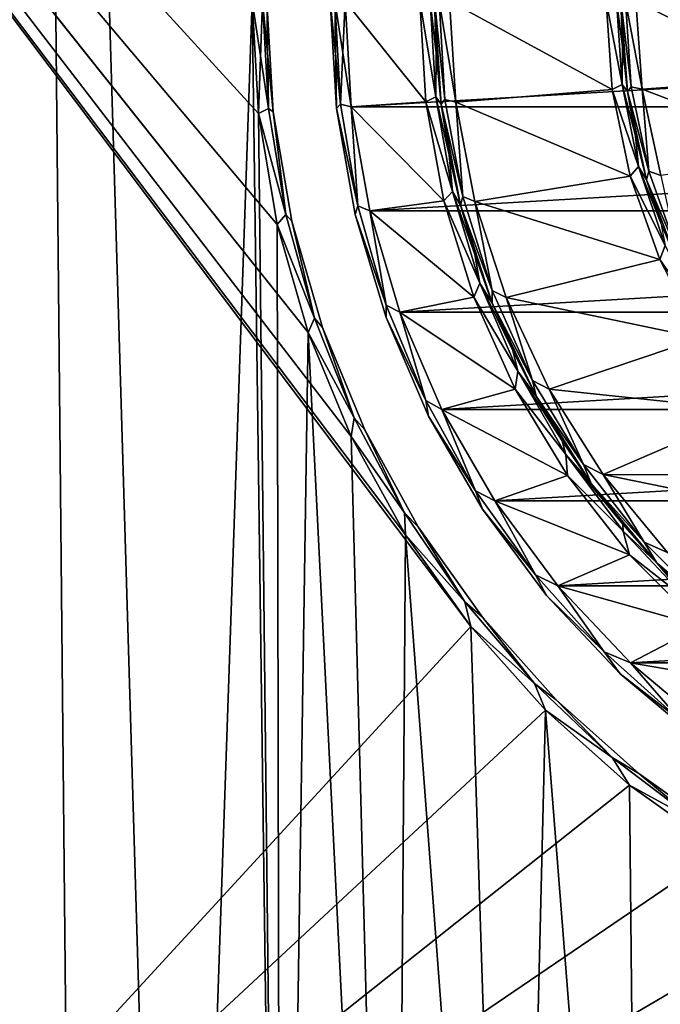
# Model space of a CAD drawing. Header units: millimetres. Extents: x -65 to 65, y -68 to 87.
# Tile 166 of 196: x -16.57 to -7.97, y 35.55 to 48.75. Entities that reach past the tile are written whole.
import ezdxf

# ---------------------------------------------------------------- set-up
doc = ezdxf.new("R2010")
doc.units = ezdxf.units.MM
doc.header["$LTSCALE"] = 65.185185
for name, color, linetype in [('1', 7, 'CONTINUOUS'), ('10', 7, 'CONTINUOUS'), ('12', 7, 'CONTINUOUS'), ('27', 7, 'CONTINUOUS'), ('29', 7, 'CONTINUOUS'), ('3', 7, 'CONTINUOUS'), ('30', 7, 'CONTINUOUS'), ('33', 7, 'CONTINUOUS'), ('35', 7, 'CONTINUOUS'), ('37', 7, 'CONTINUOUS'), ('5', 7, 'CONTINUOUS'), ('539', 7, 'CONTINUOUS'), ('544', 7, 'CONTINUOUS'), ('549', 7, 'CONTINUOUS'), ('561', 7, 'CONTINUOUS'), ('563', 7, 'CONTINUOUS'), ('7', 7, 'CONTINUOUS'), ('9', 7, 'CONTINUOUS')]:
    doc.layers.add(name, color=color, linetype=linetype)

msp = doc.modelspace()

# ---------------------------------------------------------------- linework, layer by layer
at = {"layer": '1', "linetype": 'CONTINUOUS'}
for points in [[(-12.118, 47.585, 75.5), (-12.2, 49, 75.5), (-11.118, 47.651, 75.5), (-12.118, 47.585, 75.5)], [(-11.118, 47.651, 75.5), (-12.2, 49, 75.5), (-11.2, 49, 75.5), (-11.118, 47.651, 75.5)], [(-10.875, 46.321, 75.5), (-12.118, 47.585, 75.5), (-11.118, 47.651, 75.5), (-10.875, 46.321, 75.5)], [(-11.871, 46.188, 75.5), (-12.118, 47.585, 75.5), (-10.875, 46.321, 75.5), (-11.871, 46.188, 75.5)], [(-10.473, 45.03, 75.5), (-11.871, 46.188, 75.5), (-10.875, 46.321, 75.5), (-10.473, 45.03, 75.5)], [(-11.465, 44.829, 75.5), (-11.871, 46.188, 75.5), (-10.473, 45.03, 75.5), (-11.465, 44.829, 75.5)], [(-9.918, 43.797, 75.5), (-11.465, 44.829, 75.5), (-10.473, 45.03, 75.5), (-9.918, 43.797, 75.5)], [(-10.903, 43.526, 75.5), (-11.465, 44.829, 75.5), (-9.918, 43.797, 75.5), (-10.903, 43.526, 75.5)], [(-9.218, 42.639, 75.5), (-10.903, 43.526, 75.5), (-9.918, 43.797, 75.5), (-9.218, 42.639, 75.5)], [(-10.194, 42.298, 75.5), (-10.903, 43.526, 75.5), (-9.218, 42.639, 75.5), (-10.194, 42.298, 75.5)], [(-8.384, 41.574, 75.5), (-10.194, 42.298, 75.5), (-9.218, 42.639, 75.5), (-8.384, 41.574, 75.5)], [(-9.347, 41.159, 75.5), (-10.194, 42.298, 75.5), (-8.384, 41.574, 75.5), (-9.347, 41.159, 75.5)], [(-7.427, 40.617, 75.5), (-9.347, 41.159, 75.5), (-8.384, 41.574, 75.5), (-7.427, 40.617, 75.5)], [(-8.373, 40.127, 75.5), (-9.347, 41.159, 75.5), (-7.427, 40.617, 75.5), (-8.373, 40.127, 75.5)], [(-6.362, 39.783, 75.5), (-8.373, 40.127, 75.5), (-7.427, 40.617, 75.5), (-6.362, 39.783, 75.5)], [(-7.286, 39.214, 75.5), (-8.373, 40.127, 75.5), (-6.362, 39.783, 75.5), (-7.286, 39.214, 75.5)]]:
    msp.add_3dface(points, dxfattribs=at)
at = {"layer": '10', "linetype": 'CONTINUOUS'}
for points in [[(-8.5, 49, 86.8), (-8.5, 49, 77.2), (-8.413, 47.79, 77.2), (-8.5, 49, 86.8)], [(-8.5, 49, 86.8), (-8.413, 47.79, 77.2), (-8.478, 48.394, 86.8), (-8.5, 49, 86.8)], [(-8.478, 48.394, 86.8), (-8.413, 47.79, 77.2), (-8.413, 47.79, 86.8), (-8.478, 48.394, 86.8)], [(-8.413, 47.79, 77.2), (-8.156, 46.605, 77.2), (-8.413, 47.79, 86.8), (-8.413, 47.79, 77.2)], [(-8.413, 47.79, 86.8), (-8.156, 46.605, 77.2), (-8.306, 47.193, 86.8), (-8.413, 47.79, 86.8)], [(-8.306, 47.193, 86.8), (-8.156, 46.605, 77.2), (-8.156, 46.605, 86.8), (-8.306, 47.193, 86.8)], [(-8.156, 46.605, 77.2), (-7.732, 45.469, 77.2), (-8.156, 46.605, 86.8), (-8.156, 46.605, 77.2)], [(-8.156, 46.605, 86.8), (-7.732, 45.469, 77.2), (-7.964, 46.03, 86.8), (-8.156, 46.605, 86.8)]]:
    msp.add_3dface(points, dxfattribs=at)
at = {"layer": '12', "linetype": 'CONTINUOUS'}
for points in [[(-12.4, 49, 88.3), (-12.4, 49, 75.7), (-12.316, 47.56, 75.7), (-12.4, 49, 88.3)], [(-12.4, 49, 88.3), (-12.316, 47.56, 75.7), (-12.316, 47.56, 88.3), (-12.4, 49, 88.3)], [(-12.316, 47.56, 75.7), (-12.066, 46.14, 75.7), (-12.316, 47.56, 88.3), (-12.316, 47.56, 75.7)], [(-12.316, 47.56, 88.3), (-12.066, 46.14, 75.7), (-12.066, 46.14, 88.3), (-12.316, 47.56, 88.3)], [(-12.066, 46.14, 75.7), (-11.652, 44.759, 75.7), (-12.066, 46.14, 88.3), (-12.066, 46.14, 75.7)], [(-12.066, 46.14, 88.3), (-11.652, 44.759, 75.7), (-11.652, 44.759, 88.3), (-12.066, 46.14, 88.3)], [(-11.652, 44.759, 75.7), (-11.081, 43.435, 75.7), (-11.652, 44.759, 88.3), (-11.652, 44.759, 75.7)], [(-11.652, 44.759, 88.3), (-11.081, 43.435, 75.7), (-11.081, 43.435, 88.3), (-11.652, 44.759, 88.3)], [(-11.081, 43.435, 75.7), (-10.36, 42.186, 75.7), (-11.081, 43.435, 88.3), (-11.081, 43.435, 75.7)], [(-11.081, 43.435, 88.3), (-10.36, 42.186, 75.7), (-10.36, 42.186, 88.3), (-11.081, 43.435, 88.3)], [(-10.36, 42.186, 75.7), (-9.499, 41.029, 75.7), (-10.36, 42.186, 88.3), (-10.36, 42.186, 75.7)], [(-10.36, 42.186, 88.3), (-9.499, 41.029, 75.7), (-9.499, 41.029, 88.3), (-10.36, 42.186, 88.3)], [(-9.499, 41.029, 75.7), (-8.509, 39.981, 75.7), (-9.499, 41.029, 88.3), (-9.499, 41.029, 75.7)], [(-9.499, 41.029, 88.3), (-8.509, 39.981, 75.7), (-8.509, 39.981, 88.3), (-9.499, 41.029, 88.3)], [(-8.509, 39.981, 75.7), (-7.405, 39.054, 75.7), (-8.509, 39.981, 88.3), (-8.509, 39.981, 75.7)], [(-8.509, 39.981, 88.3), (-7.405, 39.054, 75.7), (-7.405, 39.054, 88.3), (-8.509, 39.981, 88.3)]]:
    msp.add_3dface(points, dxfattribs=at)
at = {"layer": '27', "linetype": 'CONTINUOUS'}
for points in [[(-12.316, 47.56, 75.7), (-12.4, 49, 75.7), (-12.264, 47.618, 75.559), (-12.316, 47.56, 75.7)], [(-12.4, 49, 75.7), (-12.341, 49, 75.559), (-12.264, 47.618, 75.559), (-12.4, 49, 75.7)], [(-12.2, 49, 75.5), (-12.118, 47.585, 75.5), (-12.341, 49, 75.559), (-12.2, 49, 75.5)], [(-12.341, 49, 75.559), (-12.118, 47.585, 75.5), (-12.264, 47.618, 75.559), (-12.341, 49, 75.559)], [(-12.316, 47.56, 75.7), (-12.264, 47.618, 75.559), (-12.032, 46.254, 75.559), (-12.316, 47.56, 75.7)], [(-12.066, 46.14, 75.7), (-12.316, 47.56, 75.7), (-12.032, 46.254, 75.559), (-12.066, 46.14, 75.7)], [(-12.264, 47.618, 75.559), (-12.118, 47.585, 75.5), (-12.032, 46.254, 75.559), (-12.264, 47.618, 75.559)], [(-12.118, 47.585, 75.5), (-11.871, 46.188, 75.5), (-12.032, 46.254, 75.559), (-12.118, 47.585, 75.5)], [(-12.066, 46.14, 75.7), (-12.032, 46.254, 75.559), (-11.649, 44.924, 75.559), (-12.066, 46.14, 75.7)], [(-12.032, 46.254, 75.559), (-11.871, 46.188, 75.5), (-11.649, 44.924, 75.559), (-12.032, 46.254, 75.559)], [(-11.652, 44.759, 75.7), (-12.066, 46.14, 75.7), (-11.649, 44.924, 75.559), (-11.652, 44.759, 75.7)], [(-11.871, 46.188, 75.5), (-11.465, 44.829, 75.5), (-11.649, 44.924, 75.559), (-11.871, 46.188, 75.5)], [(-11.652, 44.759, 75.7), (-11.649, 44.924, 75.559), (-11.119, 43.645, 75.559), (-11.652, 44.759, 75.7)], [(-11.649, 44.924, 75.559), (-11.465, 44.829, 75.5), (-11.119, 43.645, 75.559), (-11.649, 44.924, 75.559)], [(-11.465, 44.829, 75.5), (-10.903, 43.526, 75.5), (-11.119, 43.645, 75.559), (-11.465, 44.829, 75.5)], [(-11.081, 43.435, 75.7), (-11.652, 44.759, 75.7), (-11.119, 43.645, 75.559), (-11.081, 43.435, 75.7)], [(-11.119, 43.645, 75.559), (-10.903, 43.526, 75.5), (-10.45, 42.434, 75.559), (-11.119, 43.645, 75.559)], [(-11.081, 43.435, 75.7), (-11.119, 43.645, 75.559), (-10.45, 42.434, 75.559), (-11.081, 43.435, 75.7)], [(-10.903, 43.526, 75.5), (-10.194, 42.298, 75.5), (-10.45, 42.434, 75.559), (-10.903, 43.526, 75.5)], [(-10.36, 42.186, 75.7), (-11.081, 43.435, 75.7), (-10.45, 42.434, 75.559), (-10.36, 42.186, 75.7)], [(-10.45, 42.434, 75.559), (-10.194, 42.298, 75.5), (-9.649, 41.305, 75.559), (-10.45, 42.434, 75.559)], [(-10.36, 42.186, 75.7), (-10.45, 42.434, 75.559), (-9.649, 41.305, 75.559), (-10.36, 42.186, 75.7)], [(-10.194, 42.298, 75.5), (-9.347, 41.159, 75.5), (-9.649, 41.305, 75.559), (-10.194, 42.298, 75.5)], [(-9.499, 41.029, 75.7), (-10.36, 42.186, 75.7), (-9.649, 41.305, 75.559), (-9.499, 41.029, 75.7)], [(-9.649, 41.305, 75.559), (-9.347, 41.159, 75.5), (-8.727, 40.273, 75.559), (-9.649, 41.305, 75.559)], [(-9.499, 41.029, 75.7), (-9.649, 41.305, 75.559), (-8.727, 40.273, 75.559), (-9.499, 41.029, 75.7)], [(-9.347, 41.159, 75.5), (-8.373, 40.127, 75.5), (-8.727, 40.273, 75.559), (-9.347, 41.159, 75.5)], [(-8.509, 39.981, 75.7), (-9.499, 41.029, 75.7), (-8.727, 40.273, 75.559), (-8.509, 39.981, 75.7)], [(-8.727, 40.273, 75.559), (-8.373, 40.127, 75.5), (-7.695, 39.351, 75.559), (-8.727, 40.273, 75.559)], [(-8.509, 39.981, 75.7), (-8.727, 40.273, 75.559), (-7.695, 39.351, 75.559), (-8.509, 39.981, 75.7)], [(-8.373, 40.127, 75.5), (-7.286, 39.214, 75.5), (-7.695, 39.351, 75.559), (-8.373, 40.127, 75.5)], [(-7.405, 39.054, 75.7), (-8.509, 39.981, 75.7), (-7.695, 39.351, 75.559), (-7.405, 39.054, 75.7)]]:
    msp.add_3dface(points, dxfattribs=at)
at = {"layer": '29', "linetype": 'CONTINUOUS'}
for points in [[(-11.118, 47.651, 75.5), (-11.2, 49, 75.5), (-10.984, 47.716, 75.559), (-11.118, 47.651, 75.5)], [(-11.2, 49, 75.5), (-11.059, 49, 75.559), (-10.984, 47.716, 75.559), (-11.2, 49, 75.5)], [(-11, 49, 75.7), (-10.978, 48.309, 75.7), (-11.059, 49, 75.559), (-11, 49, 75.7)], [(-11.059, 49, 75.559), (-10.978, 48.309, 75.7), (-10.984, 47.716, 75.559), (-11.059, 49, 75.559)], [(-10.978, 48.309, 75.7), (-10.913, 47.621, 75.7), (-10.984, 47.716, 75.559), (-10.978, 48.309, 75.7)], [(-11.118, 47.651, 75.5), (-10.984, 47.716, 75.559), (-10.76, 46.45, 75.559), (-11.118, 47.651, 75.5)], [(-10.913, 47.621, 75.7), (-10.805, 46.939, 75.7), (-10.984, 47.716, 75.559), (-10.913, 47.621, 75.7)], [(-10.984, 47.716, 75.559), (-10.805, 46.939, 75.7), (-10.76, 46.45, 75.559), (-10.984, 47.716, 75.559)], [(-10.875, 46.321, 75.5), (-11.118, 47.651, 75.5), (-10.76, 46.45, 75.559), (-10.875, 46.321, 75.5)], [(-10.805, 46.939, 75.7), (-10.654, 46.264, 75.7), (-10.76, 46.45, 75.559), (-10.805, 46.939, 75.7)], [(-10.875, 46.321, 75.5), (-10.76, 46.45, 75.559), (-10.392, 45.218, 75.559), (-10.875, 46.321, 75.5)], [(-10.654, 46.264, 75.7), (-10.462, 45.601, 75.7), (-10.76, 46.45, 75.559), (-10.654, 46.264, 75.7)], [(-10.76, 46.45, 75.559), (-10.462, 45.601, 75.7), (-10.392, 45.218, 75.559), (-10.76, 46.45, 75.559)], [(-10.473, 45.03, 75.5), (-10.875, 46.321, 75.5), (-10.392, 45.218, 75.559), (-10.473, 45.03, 75.5)], [(-10.462, 45.601, 75.7), (-10.228, 44.951, 75.7), (-10.392, 45.218, 75.559), (-10.462, 45.601, 75.7)], [(-10.473, 45.03, 75.5), (-10.392, 45.218, 75.559), (-9.882, 44.037, 75.559), (-10.473, 45.03, 75.5)], [(-10.228, 44.951, 75.7), (-9.953, 44.316, 75.7), (-10.392, 45.218, 75.559), (-10.228, 44.951, 75.7)], [(-10.392, 45.218, 75.559), (-9.953, 44.316, 75.7), (-9.882, 44.037, 75.559), (-10.392, 45.218, 75.559)], [(-9.918, 43.797, 75.5), (-10.473, 45.03, 75.5), (-9.882, 44.037, 75.559), (-9.918, 43.797, 75.5)], [(-9.953, 44.316, 75.7), (-9.639, 43.701, 75.7), (-9.882, 44.037, 75.559), (-9.953, 44.316, 75.7)], [(-9.918, 43.797, 75.5), (-9.882, 44.037, 75.559), (-9.239, 42.923, 75.559), (-9.918, 43.797, 75.5)], [(-9.639, 43.701, 75.7), (-9.288, 43.106, 75.7), (-9.882, 44.037, 75.559), (-9.639, 43.701, 75.7)], [(-9.882, 44.037, 75.559), (-9.288, 43.106, 75.7), (-9.239, 42.923, 75.559), (-9.882, 44.037, 75.559)], [(-9.218, 42.639, 75.5), (-9.918, 43.797, 75.5), (-9.239, 42.923, 75.559), (-9.218, 42.639, 75.5)], [(-9.288, 43.106, 75.7), (-8.899, 42.534, 75.7), (-9.239, 42.923, 75.559), (-9.288, 43.106, 75.7)], [(-9.218, 42.639, 75.5), (-9.239, 42.923, 75.559), (-8.471, 41.892, 75.559), (-9.218, 42.639, 75.5)], [(-8.899, 42.534, 75.7), (-8.476, 41.988, 75.7), (-9.239, 42.923, 75.559), (-8.899, 42.534, 75.7)], [(-9.239, 42.923, 75.559), (-8.476, 41.988, 75.7), (-8.471, 41.892, 75.559), (-9.239, 42.923, 75.559)], [(-8.384, 41.574, 75.5), (-9.218, 42.639, 75.5), (-8.471, 41.892, 75.559), (-8.384, 41.574, 75.5)], [(-8.476, 41.988, 75.7), (-8.019, 41.47, 75.7), (-8.471, 41.892, 75.559), (-8.476, 41.988, 75.7)], [(-8.384, 41.574, 75.5), (-8.471, 41.892, 75.559), (-7.589, 40.956, 75.559), (-8.384, 41.574, 75.5)], [(-8.471, 41.892, 75.559), (-8.019, 41.47, 75.7), (-7.589, 40.956, 75.559), (-8.471, 41.892, 75.559)], [(-7.427, 40.617, 75.5), (-8.384, 41.574, 75.5), (-7.589, 40.956, 75.559), (-7.427, 40.617, 75.5)], [(-8.019, 41.47, 75.7), (-7.53, 40.981, 75.7), (-7.589, 40.956, 75.559), (-8.019, 41.47, 75.7)]]:
    msp.add_3dface(points, dxfattribs=at)
at = {"layer": '3', "linetype": 'CONTINUOUS'}
for points in [[(-10.715, 47.647, 87), (-10.8, 49, 87), (-8.619, 47.817, 87), (-10.715, 47.647, 87)], [(-10.8, 49, 87), (-8.7, 49, 87), (-8.619, 47.817, 87), (-10.8, 49, 87)], [(-8.378, 46.654, 87), (-10.715, 47.647, 87), (-8.619, 47.817, 87), (-8.378, 46.654, 87)], [(-10.461, 46.315, 87), (-10.715, 47.647, 87), (-8.378, 46.654, 87), (-10.461, 46.315, 87)], [(-7.98, 45.535, 87), (-10.461, 46.315, 87), (-8.378, 46.654, 87), (-7.98, 45.535, 87)], [(-10.042, 45.025, 87), (-10.461, 46.315, 87), (-7.98, 45.535, 87), (-10.042, 45.025, 87)], [(-7.434, 44.481, 87), (-10.042, 45.025, 87), (-7.98, 45.535, 87), (-7.434, 44.481, 87)], [(-9.465, 43.798, 87), (-10.042, 45.025, 87), (-7.434, 44.481, 87), (-9.465, 43.798, 87)], [(-6.749, 43.51, 87), (-9.465, 43.798, 87), (-7.434, 44.481, 87), (-6.749, 43.51, 87)], [(-8.738, 42.653, 87), (-9.465, 43.798, 87), (-6.749, 43.51, 87), (-8.738, 42.653, 87)], [(-5.939, 42.643, 87), (-8.738, 42.653, 87), (-6.749, 43.51, 87), (-5.939, 42.643, 87)], [(-7.874, 41.608, 87), (-8.738, 42.653, 87), (-5.018, 41.893, 87), (-7.874, 41.608, 87)], [(-5.018, 41.893, 87), (-8.738, 42.653, 87), (-5.939, 42.643, 87), (-5.018, 41.893, 87)]]:
    msp.add_3dface(points, dxfattribs=at)
at = {"layer": '30', "linetype": 'CONTINUOUS'}
for points in [[(-10.913, 47.621, 86.8), (-11, 49, 86.8), (-10.862, 47.681, 86.941), (-10.913, 47.621, 86.8)], [(-11, 49, 86.8), (-10.941, 49, 86.941), (-10.862, 47.681, 86.941), (-11, 49, 86.8)], [(-10.8, 49, 87), (-10.715, 47.647, 87), (-10.941, 49, 86.941), (-10.8, 49, 87)], [(-10.941, 49, 86.941), (-10.715, 47.647, 87), (-10.862, 47.681, 86.941), (-10.941, 49, 86.941)], [(-10.913, 47.621, 86.8), (-10.862, 47.681, 86.941), (-10.623, 46.382, 86.941), (-10.913, 47.621, 86.8)], [(-10.862, 47.681, 86.941), (-10.715, 47.647, 87), (-10.623, 46.382, 86.941), (-10.862, 47.681, 86.941)], [(-10.654, 46.264, 86.8), (-10.913, 47.621, 86.8), (-10.623, 46.382, 86.941), (-10.654, 46.264, 86.8)], [(-10.715, 47.647, 87), (-10.461, 46.315, 87), (-10.623, 46.382, 86.941), (-10.715, 47.647, 87)], [(-10.654, 46.264, 86.8), (-10.623, 46.382, 86.941), (-10.23, 45.12, 86.941), (-10.654, 46.264, 86.8)], [(-10.623, 46.382, 86.941), (-10.461, 46.315, 87), (-10.23, 45.12, 86.941), (-10.623, 46.382, 86.941)], [(-10.228, 44.951, 86.8), (-10.654, 46.264, 86.8), (-10.23, 45.12, 86.941), (-10.228, 44.951, 86.8)], [(-10.461, 46.315, 87), (-10.042, 45.025, 87), (-10.23, 45.12, 86.941), (-10.461, 46.315, 87)], [(-10.23, 45.12, 86.941), (-10.042, 45.025, 87), (-9.688, 43.915, 86.941), (-10.23, 45.12, 86.941)], [(-10.228, 44.951, 86.8), (-10.23, 45.12, 86.941), (-9.688, 43.915, 86.941), (-10.228, 44.951, 86.8)], [(-9.639, 43.701, 86.8), (-10.228, 44.951, 86.8), (-9.688, 43.915, 86.941), (-9.639, 43.701, 86.8)], [(-10.042, 45.025, 87), (-9.465, 43.798, 87), (-9.688, 43.915, 86.941), (-10.042, 45.025, 87)], [(-9.688, 43.915, 86.941), (-9.465, 43.798, 87), (-9.005, 42.785, 86.941), (-9.688, 43.915, 86.941)], [(-9.639, 43.701, 86.8), (-9.688, 43.915, 86.941), (-9.005, 42.785, 86.941), (-9.639, 43.701, 86.8)], [(-9.465, 43.798, 87), (-8.738, 42.653, 87), (-9.005, 42.785, 86.941), (-9.465, 43.798, 87)], [(-8.899, 42.534, 86.8), (-9.639, 43.701, 86.8), (-9.005, 42.785, 86.941), (-8.899, 42.534, 86.8)], [(-9.005, 42.785, 86.941), (-8.738, 42.653, 87), (-8.19, 41.744, 86.941), (-9.005, 42.785, 86.941)], [(-8.899, 42.534, 86.8), (-9.005, 42.785, 86.941), (-8.19, 41.744, 86.941), (-8.899, 42.534, 86.8)], [(-8.738, 42.653, 87), (-7.874, 41.608, 87), (-8.19, 41.744, 86.941), (-8.738, 42.653, 87)], [(-8.019, 41.47, 86.8), (-8.899, 42.534, 86.8), (-8.19, 41.744, 86.941), (-8.019, 41.47, 86.8)], [(-8.19, 41.744, 86.941), (-7.874, 41.608, 87), (-7.256, 40.81, 86.941), (-8.19, 41.744, 86.941)], [(-8.019, 41.47, 86.8), (-8.19, 41.744, 86.941), (-7.256, 40.81, 86.941), (-8.019, 41.47, 86.8)], [(-7.012, 40.524, 86.8), (-8.019, 41.47, 86.8), (-7.256, 40.81, 86.941), (-7.012, 40.524, 86.8)]]:
    msp.add_3dface(points, dxfattribs=at)
at = {"layer": '33', "linetype": 'CONTINUOUS'}
for points in [[(-8.619, 47.817, 87), (-8.7, 49, 87), (-8.485, 47.883, 86.941), (-8.619, 47.817, 87)], [(-8.7, 49, 87), (-8.559, 49, 86.941), (-8.485, 47.883, 86.941), (-8.7, 49, 87)], [(-8.5, 49, 86.8), (-8.478, 48.394, 86.8), (-8.559, 49, 86.941), (-8.5, 49, 86.8)], [(-8.559, 49, 86.941), (-8.478, 48.394, 86.8), (-8.485, 47.883, 86.941), (-8.559, 49, 86.941)], [(-8.478, 48.394, 86.8), (-8.413, 47.79, 86.8), (-8.485, 47.883, 86.941), (-8.478, 48.394, 86.8)], [(-8.619, 47.817, 87), (-8.485, 47.883, 86.941), (-8.267, 46.785, 86.941), (-8.619, 47.817, 87)], [(-8.378, 46.654, 87), (-8.619, 47.817, 87), (-8.267, 46.785, 86.941), (-8.378, 46.654, 87)], [(-8.413, 47.79, 86.8), (-8.306, 47.193, 86.8), (-8.485, 47.883, 86.941), (-8.413, 47.79, 86.8)], [(-8.485, 47.883, 86.941), (-8.306, 47.193, 86.8), (-8.267, 46.785, 86.941), (-8.485, 47.883, 86.941)], [(-8.306, 47.193, 86.8), (-8.156, 46.605, 86.8), (-8.267, 46.785, 86.941), (-8.306, 47.193, 86.8)], [(-8.378, 46.654, 87), (-8.267, 46.785, 86.941), (-7.907, 45.725, 86.941), (-8.378, 46.654, 87)], [(-8.156, 46.605, 86.8), (-7.964, 46.03, 86.8), (-8.267, 46.785, 86.941), (-8.156, 46.605, 86.8)], [(-8.267, 46.785, 86.941), (-7.964, 46.03, 86.8), (-7.907, 45.725, 86.941), (-8.267, 46.785, 86.941)], [(-7.98, 45.535, 87), (-8.378, 46.654, 87), (-7.907, 45.725, 86.941), (-7.98, 45.535, 87)], [(-7.98, 45.535, 87), (-7.907, 45.725, 86.941), (-7.412, 44.721, 86.941), (-7.98, 45.535, 87)], [(-7.434, 44.481, 87), (-7.98, 45.535, 87), (-7.412, 44.721, 86.941), (-7.434, 44.481, 87)]]:
    msp.add_3dface(points, dxfattribs=at)
at = {"layer": '35', "linetype": 'CONTINUOUS'}
for points in [[(-8.413, 47.79, 77.2), (-8.5, 49, 77.2), (-8.363, 47.851, 77.059), (-8.413, 47.79, 77.2)], [(-8.5, 49, 77.2), (-8.441, 49, 77.059), (-8.363, 47.851, 77.059), (-8.5, 49, 77.2)], [(-8.3, 49, 77), (-8.216, 47.82, 77), (-8.441, 49, 77.059), (-8.3, 49, 77)], [(-8.441, 49, 77.059), (-8.216, 47.82, 77), (-8.363, 47.851, 77.059), (-8.441, 49, 77.059)], [(-8.413, 47.79, 77.2), (-8.363, 47.851, 77.059), (-8.128, 46.723, 77.059), (-8.413, 47.79, 77.2)], [(-8.363, 47.851, 77.059), (-8.216, 47.82, 77), (-8.128, 46.723, 77.059), (-8.363, 47.851, 77.059)], [(-8.216, 47.82, 77), (-7.964, 46.663, 77), (-8.128, 46.723, 77.059), (-8.216, 47.82, 77)], [(-8.156, 46.605, 77.2), (-8.413, 47.79, 77.2), (-8.128, 46.723, 77.059), (-8.156, 46.605, 77.2)], [(-8.156, 46.605, 77.2), (-8.128, 46.723, 77.059), (-7.743, 45.637, 77.059), (-8.156, 46.605, 77.2)], [(-8.128, 46.723, 77.059), (-7.964, 46.663, 77), (-7.743, 45.637, 77.059), (-8.128, 46.723, 77.059)], [(-7.732, 45.469, 77.2), (-8.156, 46.605, 77.2), (-7.743, 45.637, 77.059), (-7.732, 45.469, 77.2)]]:
    msp.add_3dface(points, dxfattribs=at)
at = {"layer": '37', "linetype": 'CONTINUOUS'}
for points in [[(-12.4, 49, 88.3), (-12.316, 47.56, 88.3), (-12.341, 49, 88.441), (-12.4, 49, 88.3)], [(-12.2, 49, 88.5), (-12.341, 49, 88.441), (-12.264, 47.618, 88.441), (-12.2, 49, 88.5)], [(-12.341, 49, 88.441), (-12.316, 47.56, 88.3), (-12.264, 47.618, 88.441), (-12.341, 49, 88.441)], [(-12.118, 47.585, 88.5), (-12.2, 49, 88.5), (-12.264, 47.618, 88.441), (-12.118, 47.585, 88.5)], [(-12.264, 47.618, 88.441), (-12.316, 47.56, 88.3), (-12.032, 46.254, 88.441), (-12.264, 47.618, 88.441)], [(-12.316, 47.56, 88.3), (-12.066, 46.14, 88.3), (-12.032, 46.254, 88.441), (-12.316, 47.56, 88.3)], [(-12.118, 47.585, 88.5), (-12.264, 47.618, 88.441), (-12.032, 46.254, 88.441), (-12.118, 47.585, 88.5)], [(-11.871, 46.188, 88.5), (-12.118, 47.585, 88.5), (-12.032, 46.254, 88.441), (-11.871, 46.188, 88.5)], [(-12.032, 46.254, 88.441), (-12.066, 46.14, 88.3), (-11.649, 44.924, 88.441), (-12.032, 46.254, 88.441)], [(-11.871, 46.188, 88.5), (-12.032, 46.254, 88.441), (-11.649, 44.924, 88.441), (-11.871, 46.188, 88.5)], [(-12.066, 46.14, 88.3), (-11.652, 44.759, 88.3), (-11.649, 44.924, 88.441), (-12.066, 46.14, 88.3)], [(-11.465, 44.829, 88.5), (-11.871, 46.188, 88.5), (-11.649, 44.924, 88.441), (-11.465, 44.829, 88.5)], [(-11.649, 44.924, 88.441), (-11.652, 44.759, 88.3), (-11.119, 43.645, 88.441), (-11.649, 44.924, 88.441)], [(-11.465, 44.829, 88.5), (-11.649, 44.924, 88.441), (-11.119, 43.645, 88.441), (-11.465, 44.829, 88.5)], [(-10.903, 43.526, 88.5), (-11.465, 44.829, 88.5), (-11.119, 43.645, 88.441), (-10.903, 43.526, 88.5)], [(-11.652, 44.759, 88.3), (-11.081, 43.435, 88.3), (-11.119, 43.645, 88.441), (-11.652, 44.759, 88.3)], [(-10.903, 43.526, 88.5), (-11.119, 43.645, 88.441), (-10.45, 42.434, 88.441), (-10.903, 43.526, 88.5)], [(-11.119, 43.645, 88.441), (-11.081, 43.435, 88.3), (-10.45, 42.434, 88.441), (-11.119, 43.645, 88.441)], [(-10.194, 42.298, 88.5), (-10.903, 43.526, 88.5), (-10.45, 42.434, 88.441), (-10.194, 42.298, 88.5)], [(-11.081, 43.435, 88.3), (-10.36, 42.186, 88.3), (-10.45, 42.434, 88.441), (-11.081, 43.435, 88.3)], [(-10.194, 42.298, 88.5), (-10.45, 42.434, 88.441), (-9.649, 41.305, 88.441), (-10.194, 42.298, 88.5)], [(-10.45, 42.434, 88.441), (-10.36, 42.186, 88.3), (-9.649, 41.305, 88.441), (-10.45, 42.434, 88.441)], [(-9.347, 41.159, 88.5), (-10.194, 42.298, 88.5), (-9.649, 41.305, 88.441), (-9.347, 41.159, 88.5)], [(-10.36, 42.186, 88.3), (-9.499, 41.029, 88.3), (-9.649, 41.305, 88.441), (-10.36, 42.186, 88.3)], [(-9.347, 41.159, 88.5), (-9.649, 41.305, 88.441), (-8.727, 40.273, 88.441), (-9.347, 41.159, 88.5)], [(-9.649, 41.305, 88.441), (-9.499, 41.029, 88.3), (-8.727, 40.273, 88.441), (-9.649, 41.305, 88.441)], [(-8.373, 40.127, 88.5), (-9.347, 41.159, 88.5), (-8.727, 40.273, 88.441), (-8.373, 40.127, 88.5)], [(-9.499, 41.029, 88.3), (-8.509, 39.981, 88.3), (-8.727, 40.273, 88.441), (-9.499, 41.029, 88.3)], [(-8.373, 40.127, 88.5), (-8.727, 40.273, 88.441), (-7.695, 39.351, 88.441), (-8.373, 40.127, 88.5)], [(-8.727, 40.273, 88.441), (-8.509, 39.981, 88.3), (-7.695, 39.351, 88.441), (-8.727, 40.273, 88.441)], [(-7.286, 39.214, 88.5), (-8.373, 40.127, 88.5), (-7.695, 39.351, 88.441), (-7.286, 39.214, 88.5)], [(-8.509, 39.981, 88.3), (-7.405, 39.054, 88.3), (-7.695, 39.351, 88.441), (-8.509, 39.981, 88.3)]]:
    msp.add_3dface(points, dxfattribs=at)
at = {"layer": '5', "linetype": 'CONTINUOUS'}
for points in [[(-6.289, 49, 77), (-6.203, 47.965, 77), (-8.3, 49, 77), (-6.289, 49, 77)], [(-8.3, 49, 77), (-6.203, 47.965, 77), (-8.216, 47.82, 77), (-8.3, 49, 77)], [(-6.203, 47.965, 77), (-5.948, 46.958, 77), (-8.216, 47.82, 77), (-6.203, 47.965, 77)], [(-8.216, 47.82, 77), (-5.948, 46.958, 77), (-7.964, 46.663, 77), (-8.216, 47.82, 77)]]:
    msp.add_3dface(points, dxfattribs=at)
at = {"layer": '539', "linetype": 'CONTINUOUS'}
for points in [[(-16.436, 84.871, 87.5), (-19.649, 83.934, 87.5), (-16.949, 16.314, 87.5), (-16.436, 84.871, 87.5)], [(-15.777, 17.784, 87.5), (-16.436, 84.871, 87.5), (-16.949, 16.314, 87.5), (-15.777, 17.784, 87.5)], [(-13.45, 49, 87.5), (-16.436, 84.871, 87.5), (-14.478, 19.142, 87.5), (-13.45, 49, 87.5)], [(-14.478, 19.142, 87.5), (-16.436, 84.871, 87.5), (-15.777, 17.784, 87.5), (-14.478, 19.142, 87.5)], [(-13.062, 20.379, 87.5), (-13.45, 49, 87.5), (-14.478, 19.142, 87.5), (-13.062, 20.379, 87.5)], [(-13.365, 47.494, 87.5), (-13.45, 49, 87.5), (-13.062, 20.379, 87.5), (-13.365, 47.494, 87.5)], [(-13.113, 46.007, 87.5), (-13.365, 47.494, 87.5), (-13.062, 20.379, 87.5), (-13.113, 46.007, 87.5)], [(-12.695, 44.558, 87.5), (-13.113, 46.007, 87.5), (-13.062, 20.379, 87.5), (-12.695, 44.558, 87.5)], [(-11.541, 21.484, 87.5), (-12.695, 44.558, 87.5), (-13.062, 20.379, 87.5), (-11.541, 21.484, 87.5)], [(-12.118, 43.164, 87.5), (-12.695, 44.558, 87.5), (-11.541, 21.484, 87.5), (-12.118, 43.164, 87.5)], [(-11.389, 41.844, 87.5), (-12.118, 43.164, 87.5), (-11.541, 21.484, 87.5), (-11.389, 41.844, 87.5)], [(-9.928, 22.448, 87.5), (-11.389, 41.844, 87.5), (-11.541, 21.484, 87.5), (-9.928, 22.448, 87.5)], [(-10.516, 40.614, 87.5), (-11.389, 41.844, 87.5), (-9.928, 22.448, 87.5), (-10.516, 40.614, 87.5)], [(-9.511, 39.49, 87.5), (-10.516, 40.614, 87.5), (-9.928, 22.448, 87.5), (-9.511, 39.49, 87.5)], [(-8.234, 23.264, 87.5), (-9.511, 39.49, 87.5), (-9.928, 22.448, 87.5), (-8.234, 23.264, 87.5)], [(-8.386, 38.484, 87.5), (-9.511, 39.49, 87.5), (-8.234, 23.264, 87.5), (-8.386, 38.484, 87.5)], [(-7.156, 37.612, 87.5), (-8.386, 38.484, 87.5), (-8.234, 23.264, 87.5), (-7.156, 37.612, 87.5)], [(-6.474, 23.925, 87.5), (-7.156, 37.612, 87.5), (-8.234, 23.264, 87.5), (-6.474, 23.925, 87.5)]]:
    msp.add_3dface(points, dxfattribs=at)
at = {"layer": '544', "linetype": 'CONTINUOUS'}
for points in [[(-11.389, 41.844, 85), (-10.516, 40.614, 85), (-26.826, 62.278, 85), (-11.389, 41.844, 85)], [(-26.826, 62.278, 85), (-10.516, 40.614, 85), (-23.5, 26.5, 85), (-26.826, 62.278, 85)], [(-12.118, 43.164, 85), (-11.389, 41.844, 85), (-26.826, 62.278, 85), (-12.118, 43.164, 85)], [(-12.695, 44.558, 85), (-12.118, 43.164, 85), (-26.826, 62.278, 85), (-12.695, 44.558, 85)], [(-26.328, 61.672, 85), (-12.695, 44.558, 85), (-26.826, 62.278, 85), (-26.328, 61.672, 85)], [(-13.113, 46.007, 85), (-12.695, 44.558, 85), (-26.328, 61.672, 85), (-13.113, 46.007, 85)], [(-13.365, 47.494, 85), (-13.113, 46.007, 85), (-26.328, 61.672, 85), (-13.365, 47.494, 85)], [(-13.45, 49, 85), (-13.365, 47.494, 85), (-26.328, 61.672, 85), (-13.45, 49, 85)], [(-10.516, 40.614, 85), (-9.511, 39.49, 85), (-23.5, 26.5, 85), (-10.516, 40.614, 85)], [(-9.511, 39.49, 85), (-8.386, 38.484, 85), (-23.5, 26.5, 85), (-9.511, 39.49, 85)], [(-8.386, 38.484, 85), (-7.156, 37.612, 85), (-23.5, 26.5, 85), (-8.386, 38.484, 85)], [(-7.156, 37.612, 85), (-5.836, 36.882, 85), (-23.5, 26.5, 85), (-7.156, 37.612, 85)], [(-5.836, 36.882, 85), (-4.442, 36.305, 85), (-23.5, 26.5, 85), (-5.836, 36.882, 85)], [(-4.442, 36.305, 85), (23.5, 26.5, 85), (-23.5, 26.5, 85), (-4.442, 36.305, 85)]]:
    msp.add_3dface(points, dxfattribs=at)
at = {"layer": '549', "linetype": 'CONTINUOUS'}
for points in [[(-13.167, 47.516, 85.2), (-13.25, 49, 85.2), (-13.167, 47.516, 87.3), (-13.167, 47.516, 85.2)], [(-13.167, 47.516, 87.3), (-13.25, 49, 85.2), (-13.25, 49, 87.3), (-13.167, 47.516, 87.3)], [(-12.918, 46.052, 85.2), (-13.167, 47.516, 85.2), (-12.918, 46.052, 87.3), (-12.918, 46.052, 85.2)], [(-12.918, 46.052, 87.3), (-13.167, 47.516, 85.2), (-13.167, 47.516, 87.3), (-12.918, 46.052, 87.3)], [(-12.506, 44.624, 85.2), (-12.918, 46.052, 85.2), (-12.506, 44.624, 87.3), (-12.506, 44.624, 85.2)], [(-12.506, 44.624, 87.3), (-12.918, 46.052, 85.2), (-12.918, 46.052, 87.3), (-12.506, 44.624, 87.3)], [(-11.938, 43.251, 85.2), (-12.506, 44.624, 85.2), (-11.938, 43.251, 87.3), (-11.938, 43.251, 85.2)], [(-11.938, 43.251, 87.3), (-12.506, 44.624, 85.2), (-12.506, 44.624, 87.3), (-11.938, 43.251, 87.3)], [(-11.219, 41.951, 85.2), (-11.938, 43.251, 85.2), (-11.219, 41.951, 87.3), (-11.219, 41.951, 85.2)], [(-11.219, 41.951, 87.3), (-11.938, 43.251, 85.2), (-11.938, 43.251, 87.3), (-11.219, 41.951, 87.3)], [(-10.359, 40.739, 85.2), (-11.219, 41.951, 85.2), (-10.359, 40.739, 87.3), (-10.359, 40.739, 85.2)], [(-10.359, 40.739, 87.3), (-11.219, 41.951, 85.2), (-11.219, 41.951, 87.3), (-10.359, 40.739, 87.3)], [(-9.369, 39.631, 85.2), (-10.359, 40.739, 85.2), (-9.369, 39.631, 87.3), (-9.369, 39.631, 85.2)], [(-9.369, 39.631, 87.3), (-10.359, 40.739, 85.2), (-10.359, 40.739, 87.3), (-9.369, 39.631, 87.3)], [(-8.261, 38.641, 85.2), (-9.369, 39.631, 85.2), (-8.261, 38.641, 87.3), (-8.261, 38.641, 85.2)], [(-8.261, 38.641, 87.3), (-9.369, 39.631, 85.2), (-9.369, 39.631, 87.3), (-8.261, 38.641, 87.3)], [(-7.049, 37.781, 85.2), (-8.261, 38.641, 85.2), (-7.049, 37.781, 87.3), (-7.049, 37.781, 85.2)], [(-7.049, 37.781, 87.3), (-8.261, 38.641, 85.2), (-8.261, 38.641, 87.3), (-7.049, 37.781, 87.3)]]:
    msp.add_3dface(points, dxfattribs=at)
at = {"layer": '561', "linetype": 'CONTINUOUS'}
for points in [[(-13.365, 47.494, 85), (-13.45, 49, 85), (-13.231, 47.561, 85.059), (-13.365, 47.494, 85)], [(-13.231, 47.561, 85.059), (-13.45, 49, 85), (-13.309, 49, 85.059), (-13.231, 47.561, 85.059)], [(-13.25, 49, 85.2), (-13.167, 47.516, 85.2), (-13.309, 49, 85.059), (-13.25, 49, 85.2)], [(-13.167, 47.516, 85.2), (-13.231, 47.561, 85.059), (-13.309, 49, 85.059), (-13.167, 47.516, 85.2)], [(-12.997, 46.139, 85.059), (-13.365, 47.494, 85), (-13.231, 47.561, 85.059), (-12.997, 46.139, 85.059)], [(-13.167, 47.516, 85.2), (-12.997, 46.139, 85.059), (-13.231, 47.561, 85.059), (-13.167, 47.516, 85.2)], [(-13.113, 46.007, 85), (-13.365, 47.494, 85), (-12.997, 46.139, 85.059), (-13.113, 46.007, 85)], [(-13.167, 47.516, 85.2), (-12.918, 46.052, 85.2), (-12.997, 46.139, 85.059), (-13.167, 47.516, 85.2)], [(-12.612, 44.751, 85.059), (-13.113, 46.007, 85), (-12.997, 46.139, 85.059), (-12.612, 44.751, 85.059)], [(-12.918, 46.052, 85.2), (-12.612, 44.751, 85.059), (-12.997, 46.139, 85.059), (-12.918, 46.052, 85.2)], [(-12.695, 44.558, 85), (-13.113, 46.007, 85), (-12.612, 44.751, 85.059), (-12.695, 44.558, 85)], [(-12.918, 46.052, 85.2), (-12.506, 44.624, 85.2), (-12.612, 44.751, 85.059), (-12.918, 46.052, 85.2)], [(-12.079, 43.412, 85.059), (-12.695, 44.558, 85), (-12.612, 44.751, 85.059), (-12.079, 43.412, 85.059)], [(-12.506, 44.624, 85.2), (-12.079, 43.412, 85.059), (-12.612, 44.751, 85.059), (-12.506, 44.624, 85.2)], [(-12.118, 43.164, 85), (-12.695, 44.558, 85), (-12.079, 43.412, 85.059), (-12.118, 43.164, 85)], [(-12.506, 44.624, 85.2), (-11.938, 43.251, 85.2), (-12.079, 43.412, 85.059), (-12.506, 44.624, 85.2)], [(-11.404, 42.139, 85.059), (-12.118, 43.164, 85), (-12.079, 43.412, 85.059), (-11.404, 42.139, 85.059)], [(-11.938, 43.251, 85.2), (-11.404, 42.139, 85.059), (-12.079, 43.412, 85.059), (-11.938, 43.251, 85.2)], [(-11.938, 43.251, 85.2), (-11.219, 41.951, 85.2), (-11.404, 42.139, 85.059), (-11.938, 43.251, 85.2)], [(-11.389, 41.844, 85), (-12.118, 43.164, 85), (-11.404, 42.139, 85.059), (-11.389, 41.844, 85)], [(-10.595, 40.946, 85.059), (-11.389, 41.844, 85), (-11.404, 42.139, 85.059), (-10.595, 40.946, 85.059)], [(-11.219, 41.951, 85.2), (-10.595, 40.946, 85.059), (-11.404, 42.139, 85.059), (-11.219, 41.951, 85.2)], [(-11.219, 41.951, 85.2), (-10.359, 40.739, 85.2), (-10.595, 40.946, 85.059), (-11.219, 41.951, 85.2)], [(-10.516, 40.614, 85), (-11.389, 41.844, 85), (-10.595, 40.946, 85.059), (-10.516, 40.614, 85)], [(-9.662, 39.848, 85.059), (-10.516, 40.614, 85), (-10.595, 40.946, 85.059), (-9.662, 39.848, 85.059)], [(-10.359, 40.739, 85.2), (-9.662, 39.848, 85.059), (-10.595, 40.946, 85.059), (-10.359, 40.739, 85.2)], [(-10.359, 40.739, 85.2), (-9.369, 39.631, 85.2), (-9.662, 39.848, 85.059), (-10.359, 40.739, 85.2)], [(-9.511, 39.49, 85), (-10.516, 40.614, 85), (-9.662, 39.848, 85.059), (-9.511, 39.49, 85)], [(-8.616, 38.857, 85.059), (-9.511, 39.49, 85), (-9.662, 39.848, 85.059), (-8.616, 38.857, 85.059)], [(-9.369, 39.631, 85.2), (-8.616, 38.857, 85.059), (-9.662, 39.848, 85.059), (-9.369, 39.631, 85.2)], [(-9.369, 39.631, 85.2), (-8.261, 38.641, 85.2), (-8.616, 38.857, 85.059), (-9.369, 39.631, 85.2)], [(-8.386, 38.484, 85), (-9.511, 39.49, 85), (-8.616, 38.857, 85.059), (-8.386, 38.484, 85)], [(-7.469, 37.985, 85.059), (-8.386, 38.484, 85), (-8.616, 38.857, 85.059), (-7.469, 37.985, 85.059)], [(-8.261, 38.641, 85.2), (-7.469, 37.985, 85.059), (-8.616, 38.857, 85.059), (-8.261, 38.641, 85.2)], [(-8.261, 38.641, 85.2), (-7.049, 37.781, 85.2), (-7.469, 37.985, 85.059), (-8.261, 38.641, 85.2)], [(-7.156, 37.612, 85), (-8.386, 38.484, 85), (-7.469, 37.985, 85.059), (-7.156, 37.612, 85)]]:
    msp.add_3dface(points, dxfattribs=at)
at = {"layer": '563', "linetype": 'CONTINUOUS'}
for points in [[(-13.45, 49, 87.5), (-13.365, 47.494, 87.5), (-13.309, 49, 87.441), (-13.45, 49, 87.5)], [(-13.309, 49, 87.441), (-13.365, 47.494, 87.5), (-13.231, 47.561, 87.441), (-13.309, 49, 87.441)], [(-13.25, 49, 87.3), (-13.309, 49, 87.441), (-13.231, 47.561, 87.441), (-13.25, 49, 87.3)], [(-13.167, 47.516, 87.3), (-13.25, 49, 87.3), (-13.231, 47.561, 87.441), (-13.167, 47.516, 87.3)], [(-13.231, 47.561, 87.441), (-13.365, 47.494, 87.5), (-12.997, 46.139, 87.441), (-13.231, 47.561, 87.441)], [(-13.167, 47.516, 87.3), (-13.231, 47.561, 87.441), (-12.997, 46.139, 87.441), (-13.167, 47.516, 87.3)], [(-13.365, 47.494, 87.5), (-13.113, 46.007, 87.5), (-12.997, 46.139, 87.441), (-13.365, 47.494, 87.5)], [(-12.918, 46.052, 87.3), (-13.167, 47.516, 87.3), (-12.997, 46.139, 87.441), (-12.918, 46.052, 87.3)], [(-12.997, 46.139, 87.441), (-13.113, 46.007, 87.5), (-12.612, 44.751, 87.441), (-12.997, 46.139, 87.441)], [(-12.918, 46.052, 87.3), (-12.997, 46.139, 87.441), (-12.612, 44.751, 87.441), (-12.918, 46.052, 87.3)], [(-13.113, 46.007, 87.5), (-12.695, 44.558, 87.5), (-12.612, 44.751, 87.441), (-13.113, 46.007, 87.5)], [(-12.506, 44.624, 87.3), (-12.918, 46.052, 87.3), (-12.612, 44.751, 87.441), (-12.506, 44.624, 87.3)], [(-12.612, 44.751, 87.441), (-12.695, 44.558, 87.5), (-12.079, 43.412, 87.441), (-12.612, 44.751, 87.441)], [(-12.506, 44.624, 87.3), (-12.612, 44.751, 87.441), (-12.079, 43.412, 87.441), (-12.506, 44.624, 87.3)], [(-12.695, 44.558, 87.5), (-12.118, 43.164, 87.5), (-12.079, 43.412, 87.441), (-12.695, 44.558, 87.5)], [(-11.938, 43.251, 87.3), (-12.506, 44.624, 87.3), (-12.079, 43.412, 87.441), (-11.938, 43.251, 87.3)], [(-12.079, 43.412, 87.441), (-12.118, 43.164, 87.5), (-11.404, 42.139, 87.441), (-12.079, 43.412, 87.441)], [(-11.938, 43.251, 87.3), (-12.079, 43.412, 87.441), (-11.404, 42.139, 87.441), (-11.938, 43.251, 87.3)], [(-11.219, 41.951, 87.3), (-11.938, 43.251, 87.3), (-11.404, 42.139, 87.441), (-11.219, 41.951, 87.3)], [(-12.118, 43.164, 87.5), (-11.389, 41.844, 87.5), (-11.404, 42.139, 87.441), (-12.118, 43.164, 87.5)], [(-11.404, 42.139, 87.441), (-11.389, 41.844, 87.5), (-10.595, 40.946, 87.441), (-11.404, 42.139, 87.441)], [(-11.219, 41.951, 87.3), (-11.404, 42.139, 87.441), (-10.595, 40.946, 87.441), (-11.219, 41.951, 87.3)], [(-10.359, 40.739, 87.3), (-11.219, 41.951, 87.3), (-10.595, 40.946, 87.441), (-10.359, 40.739, 87.3)], [(-11.389, 41.844, 87.5), (-10.516, 40.614, 87.5), (-10.595, 40.946, 87.441), (-11.389, 41.844, 87.5)], [(-10.595, 40.946, 87.441), (-10.516, 40.614, 87.5), (-9.662, 39.848, 87.441), (-10.595, 40.946, 87.441)], [(-10.359, 40.739, 87.3), (-10.595, 40.946, 87.441), (-9.662, 39.848, 87.441), (-10.359, 40.739, 87.3)], [(-9.369, 39.631, 87.3), (-10.359, 40.739, 87.3), (-9.662, 39.848, 87.441), (-9.369, 39.631, 87.3)], [(-10.516, 40.614, 87.5), (-9.511, 39.49, 87.5), (-9.662, 39.848, 87.441), (-10.516, 40.614, 87.5)], [(-9.662, 39.848, 87.441), (-9.511, 39.49, 87.5), (-8.616, 38.857, 87.441), (-9.662, 39.848, 87.441)], [(-9.369, 39.631, 87.3), (-9.662, 39.848, 87.441), (-8.616, 38.857, 87.441), (-9.369, 39.631, 87.3)], [(-8.261, 38.641, 87.3), (-9.369, 39.631, 87.3), (-8.616, 38.857, 87.441), (-8.261, 38.641, 87.3)], [(-9.511, 39.49, 87.5), (-8.386, 38.484, 87.5), (-8.616, 38.857, 87.441), (-9.511, 39.49, 87.5)], [(-8.616, 38.857, 87.441), (-8.386, 38.484, 87.5), (-7.469, 37.985, 87.441), (-8.616, 38.857, 87.441)], [(-8.261, 38.641, 87.3), (-8.616, 38.857, 87.441), (-7.469, 37.985, 87.441), (-8.261, 38.641, 87.3)], [(-7.049, 37.781, 87.3), (-8.261, 38.641, 87.3), (-7.469, 37.985, 87.441), (-7.049, 37.781, 87.3)], [(-8.386, 38.484, 87.5), (-7.156, 37.612, 87.5), (-7.469, 37.985, 87.441), (-8.386, 38.484, 87.5)]]:
    msp.add_3dface(points, dxfattribs=at)
at = {"layer": '7', "linetype": 'CONTINUOUS'}
for points in [[(-12.118, 47.585, 88.5), (12.2, 49, 88.5), (-12.2, 49, 88.5), (-12.118, 47.585, 88.5)], [(12.118, 47.585, 88.5), (12.2, 49, 88.5), (-12.118, 47.585, 88.5), (12.118, 47.585, 88.5)], [(-11.871, 46.188, 88.5), (12.118, 47.585, 88.5), (-12.118, 47.585, 88.5), (-11.871, 46.188, 88.5)], [(11.871, 46.188, 88.5), (12.118, 47.585, 88.5), (-11.871, 46.188, 88.5), (11.871, 46.188, 88.5)], [(-11.465, 44.829, 88.5), (11.871, 46.188, 88.5), (-11.871, 46.188, 88.5), (-11.465, 44.829, 88.5)], [(11.465, 44.829, 88.5), (11.871, 46.188, 88.5), (-11.465, 44.829, 88.5), (11.465, 44.829, 88.5)], [(-10.903, 43.526, 88.5), (11.465, 44.829, 88.5), (-11.465, 44.829, 88.5), (-10.903, 43.526, 88.5)], [(10.903, 43.526, 88.5), (11.465, 44.829, 88.5), (-10.903, 43.526, 88.5), (10.903, 43.526, 88.5)], [(-10.194, 42.298, 88.5), (10.903, 43.526, 88.5), (-10.903, 43.526, 88.5), (-10.194, 42.298, 88.5)], [(10.194, 42.298, 88.5), (10.903, 43.526, 88.5), (-10.194, 42.298, 88.5), (10.194, 42.298, 88.5)], [(-9.347, 41.159, 88.5), (10.194, 42.298, 88.5), (-10.194, 42.298, 88.5), (-9.347, 41.159, 88.5)], [(9.347, 41.159, 88.5), (10.194, 42.298, 88.5), (-9.347, 41.159, 88.5), (9.347, 41.159, 88.5)], [(-8.373, 40.127, 88.5), (9.347, 41.159, 88.5), (-9.347, 41.159, 88.5), (-8.373, 40.127, 88.5)], [(8.373, 40.127, 88.5), (9.347, 41.159, 88.5), (-8.373, 40.127, 88.5), (8.373, 40.127, 88.5)], [(-7.286, 39.214, 88.5), (8.373, 40.127, 88.5), (-8.373, 40.127, 88.5), (-7.286, 39.214, 88.5)]]:
    msp.add_3dface(points, dxfattribs=at)
at = {"layer": '9', "linetype": 'CONTINUOUS'}
for points in [[(-11, 49, 75.7), (-11, 49, 86.8), (-10.913, 47.621, 86.8), (-11, 49, 75.7)], [(-11, 49, 75.7), (-10.913, 47.621, 86.8), (-10.978, 48.309, 75.7), (-11, 49, 75.7)], [(-10.978, 48.309, 75.7), (-10.913, 47.621, 86.8), (-10.913, 47.621, 75.7), (-10.978, 48.309, 75.7)], [(-10.913, 47.621, 86.8), (-10.654, 46.264, 86.8), (-10.913, 47.621, 75.7), (-10.913, 47.621, 86.8)], [(-10.913, 47.621, 75.7), (-10.654, 46.264, 86.8), (-10.805, 46.939, 75.7), (-10.913, 47.621, 75.7)], [(-10.805, 46.939, 75.7), (-10.654, 46.264, 86.8), (-10.654, 46.264, 75.7), (-10.805, 46.939, 75.7)], [(-10.654, 46.264, 86.8), (-10.228, 44.951, 86.8), (-10.654, 46.264, 75.7), (-10.654, 46.264, 86.8)], [(-10.654, 46.264, 75.7), (-10.228, 44.951, 86.8), (-10.462, 45.601, 75.7), (-10.654, 46.264, 75.7)], [(-10.462, 45.601, 75.7), (-10.228, 44.951, 86.8), (-10.228, 44.951, 75.7), (-10.462, 45.601, 75.7)], [(-10.228, 44.951, 86.8), (-9.639, 43.701, 86.8), (-10.228, 44.951, 75.7), (-10.228, 44.951, 86.8)], [(-10.228, 44.951, 75.7), (-9.639, 43.701, 86.8), (-9.953, 44.316, 75.7), (-10.228, 44.951, 75.7)], [(-9.953, 44.316, 75.7), (-9.639, 43.701, 86.8), (-9.639, 43.701, 75.7), (-9.953, 44.316, 75.7)], [(-9.639, 43.701, 86.8), (-8.899, 42.534, 86.8), (-9.639, 43.701, 75.7), (-9.639, 43.701, 86.8)], [(-9.639, 43.701, 75.7), (-8.899, 42.534, 86.8), (-9.288, 43.106, 75.7), (-9.639, 43.701, 75.7)], [(-9.288, 43.106, 75.7), (-8.899, 42.534, 86.8), (-8.899, 42.534, 75.7), (-9.288, 43.106, 75.7)], [(-8.899, 42.534, 86.8), (-8.019, 41.47, 86.8), (-8.899, 42.534, 75.7), (-8.899, 42.534, 86.8)], [(-8.899, 42.534, 75.7), (-8.019, 41.47, 86.8), (-8.476, 41.988, 75.7), (-8.899, 42.534, 75.7)], [(-8.476, 41.988, 75.7), (-8.019, 41.47, 86.8), (-8.019, 41.47, 75.7), (-8.476, 41.988, 75.7)], [(-8.019, 41.47, 86.8), (-7.012, 40.524, 86.8), (-8.019, 41.47, 75.7), (-8.019, 41.47, 86.8)], [(-8.019, 41.47, 75.7), (-7.012, 40.524, 86.8), (-7.53, 40.981, 75.7), (-8.019, 41.47, 75.7)]]:
    msp.add_3dface(points, dxfattribs=at)

doc.saveas('drawing.dxf')
